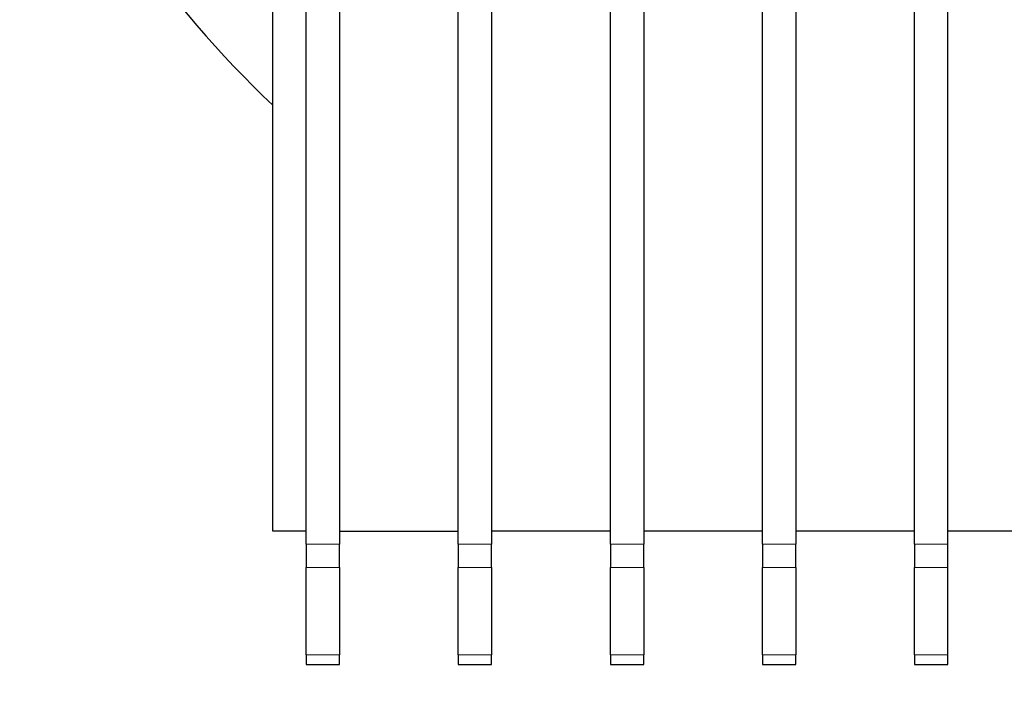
# Model space of a CAD drawing. Header units: inches. Extents: x 0 to 29700, y -16 to 21000.
# Tile 169 of 256: x 14622 to 14917, y 8173 to 8375. Entities that reach past the tile are written whole.
import ezdxf

# ---------------------------------------------------------------- set-up
doc = ezdxf.new("R2010")
doc.units = ezdxf.units.IN
doc.layers.add('254', color=7, linetype='Continuous', true_color=0xffffff)

msp = doc.modelspace()

# ---------------------------------------------------------------- linework, layer by layer
at = {"layer": '254', "color": 2, "linetype": 'Continuous', "lineweight": 25}
for p, q in [((14697.618, 8221.749), (14697.618, 8601.749)), ((14707.618, 8217.891), (14707.618, 8456.749)), ((14717.618, 8456.749), (14717.618, 8217.891)), ((14753.173, 8217.891), (14753.173, 8431.749)), ((14763.173, 8431.749), (14763.173, 8217.891)), ((14798.729, 8217.891), (14798.729, 8411.749)), ((14808.729, 8411.749), (14808.729, 8217.891)), ((14844.284, 8217.891), (14844.284, 8401.749)), ((14854.284, 8401.749), (14854.284, 8217.891)), ((14889.84, 8217.891), (14889.84, 8391.749)), ((14899.84, 8217.891), (14899.84, 8391.749)), ((14707.618, 8221.749), (14697.618, 8221.749)), ((14717.618, 8221.749), (14753.173, 8221.749)), ((14798.729, 8221.749), (14763.173, 8221.749)), ((14844.284, 8221.749), (14808.729, 8221.749)), ((14889.84, 8221.749), (14854.284, 8221.749)), ((14935.395, 8221.749), (14899.84, 8221.749)), ((14707.618, 8217.891), (14707.618, 8210.82)), ((14717.618, 8210.82), (14717.618, 8217.891)), ((14753.173, 8217.891), (14753.173, 8210.82)), ((14763.173, 8210.82), (14763.173, 8217.891)), ((14798.729, 8217.891), (14798.729, 8210.82)), ((14808.729, 8210.82), (14808.729, 8217.891)), ((14844.284, 8217.891), (14844.284, 8210.82)), ((14854.284, 8210.82), (14854.284, 8217.891)), ((14889.84, 8217.891), (14889.84, 8210.82)), ((14899.84, 8210.82), (14899.84, 8217.891)), ((14707.618, 8184.678), (14707.618, 8210.82)), ((14717.618, 8210.82), (14717.618, 8184.678)), ((14753.173, 8184.678), (14753.173, 8210.82)), ((14763.173, 8210.82), (14763.173, 8184.678)), ((14798.729, 8184.678), (14798.729, 8210.82)), ((14808.729, 8210.82), (14808.729, 8184.678)), ((14844.284, 8184.678), (14844.284, 8210.82)), ((14854.284, 8210.82), (14854.284, 8184.678)), ((14889.84, 8184.678), (14889.84, 8210.82)), ((14899.84, 8184.678), (14899.84, 8210.82)), ((14707.618, 8184.678), (14707.618, 8181.749)), ((14717.618, 8181.749), (14717.618, 8184.678)), ((14753.173, 8184.678), (14753.173, 8181.749)), ((14763.173, 8181.749), (14763.173, 8184.678)), ((14798.729, 8184.678), (14798.729, 8181.749)), ((14808.729, 8181.749), (14808.729, 8184.678)), ((14844.284, 8184.678), (14844.284, 8181.749)), ((14854.284, 8181.749), (14854.284, 8184.678)), ((14889.84, 8184.678), (14889.84, 8181.749)), ((14899.84, 8181.749), (14899.84, 8184.678)), ((14707.618, 8181.749), (14717.618, 8181.749)), ((14753.173, 8181.749), (14763.173, 8181.749)), ((14798.729, 8181.749), (14808.729, 8181.749)), ((14844.284, 8181.749), (14854.284, 8181.749)), ((14889.84, 8181.749), (14899.84, 8181.749))]:
    msp.add_line(p, q, dxfattribs=at)
at = {"layer": '254', "color": 110, "linetype": 'Continuous', "lineweight": 13}
for p, q in [((14717.618, 8217.891), (14707.618, 8217.891)), ((14763.173, 8217.891), (14753.173, 8217.891)), ((14808.729, 8217.891), (14798.729, 8217.891)), ((14854.284, 8217.891), (14844.284, 8217.891)), ((14899.84, 8217.891), (14889.84, 8217.891)), ((14707.618, 8210.82), (14717.618, 8210.82)), ((14753.173, 8210.82), (14763.173, 8210.82)), ((14798.729, 8210.82), (14808.729, 8210.82)), ((14844.284, 8210.82), (14854.284, 8210.82)), ((14889.84, 8210.82), (14899.84, 8210.82)), ((14717.618, 8184.678), (14707.618, 8184.678)), ((14763.173, 8184.678), (14753.173, 8184.678)), ((14808.729, 8184.678), (14798.729, 8184.678)), ((14854.284, 8184.678), (14844.284, 8184.678)), ((14899.84, 8184.678), (14889.84, 8184.678))]:
    msp.add_line(p, q, dxfattribs=at)
at = {"layer": '254', "color": 2, "linetype": 'Continuous', "lineweight": 25}
for radius, start, end in [(730.774, 90, 270), (725, 33.104531, 270), (720, 90, 270), (718, 32.664375, 270), (320, 203.00063, 226.56938)]:
    msp.add_arc((14917.618, 8581.749), radius, start, end, dxfattribs=at)

doc.saveas('drawing.dxf')
